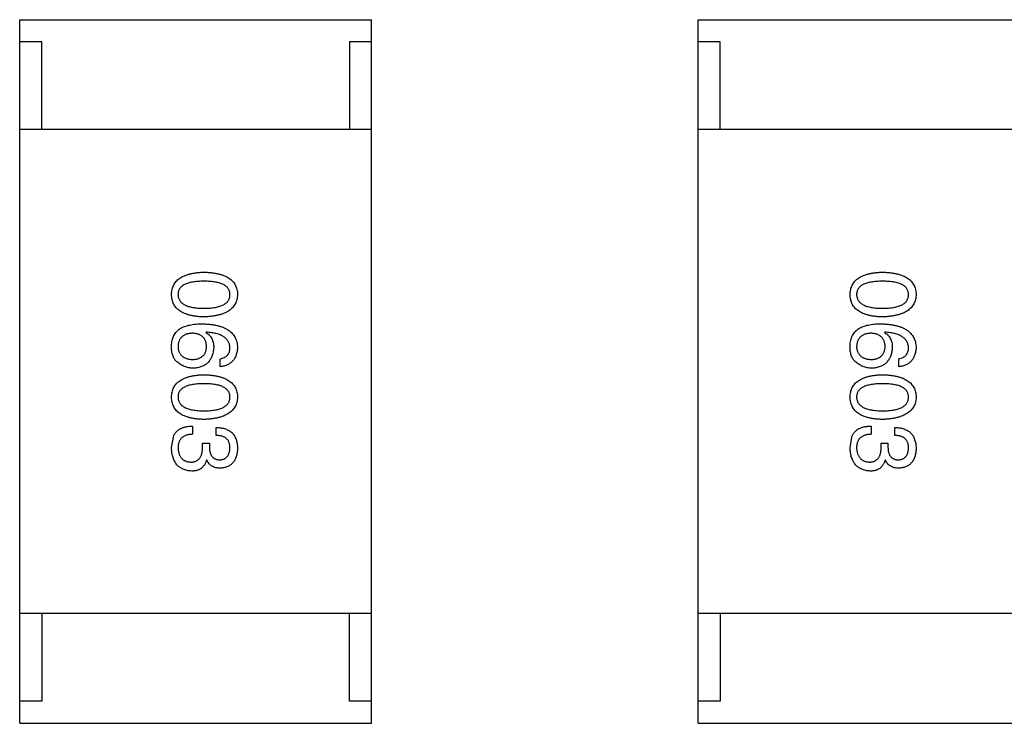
# Model space of a CAD drawing. Header units: inches. Extents: x -39 to 106, y -45 to 75.
# Tile 214 of 222: x 37.13 to 39.37, y 45.62 to 47.22. Entities that reach past the tile are written whole.
import ezdxf

# ---------------------------------------------------------------- set-up
doc = ezdxf.new("R2010")
doc.units = ezdxf.units.IN
doc.header["$LTSCALE"] = 1.21
doc.header["$MEASUREMENT"] = 0
doc.layers.get('0').update_dxf_attribs({"linetype": 'CONTINUOUS'})

msp = doc.modelspace()

# ---------------------------------------------------------------- linework, layer by layer
at = {"color": 7, "linetype": 'Continuous'}
for p, q in [((37.1338, 45.6155), (37.1338, 47.2155)), ((37.1338, 47.2155), (37.9338, 47.2155)), ((37.9338, 45.6155), (37.9338, 47.2155)), ((38.6764, 45.6155), (38.6764, 47.2155)), ((38.6764, 47.2155), (39.4764, 47.2155)), ((37.1838, 47.1655), (37.1338, 47.1655)), ((37.1838, 46.9655), (37.1838, 47.1655)), ((37.8838, 47.1655), (37.8838, 46.9655)), ((37.9338, 47.1655), (37.8838, 47.1655)), ((38.7264, 47.1655), (38.6764, 47.1655)), ((38.7264, 46.9655), (38.7264, 47.1655)), ((37.9338, 46.9655), (37.1338, 46.9655)), ((39.4764, 46.9655), (38.6764, 46.9655)), ((37.5576, 46.505), (37.5568, 46.5042)), ((39.1003, 46.505), (39.0995, 46.5042)), ((37.5896, 46.4263), (37.5896, 46.4444)), ((39.1323, 46.4263), (39.1323, 46.4444)), ((37.5265, 46.2915), (37.5265, 46.2727)), ((39.0691, 46.2915), (39.0691, 46.2727)), ((37.4789, 46.2424), (37.4839, 46.2694)), ((37.5806, 46.2702), (37.5806, 46.2883)), ((39.0216, 46.2424), (39.0265, 46.2694)), ((39.1232, 46.2702), (39.1232, 46.2883)), ((37.5494, 46.2432), (37.5494, 46.2522)), ((37.5494, 46.2522), (37.565, 46.2522)), ((37.565, 46.2522), (37.565, 46.2424)), ((39.0921, 46.2432), (39.0921, 46.2522)), ((39.0921, 46.2522), (39.1077, 46.2522)), ((39.1077, 46.2522), (39.1077, 46.2424)), ((37.5593, 46.2137), (37.5584, 46.2137)), ((39.1019, 46.2137), (39.1011, 46.2137)), ((37.9338, 45.8655), (37.1338, 45.8655)), ((37.1838, 45.8655), (37.1838, 45.6655)), ((37.8838, 45.6655), (37.8838, 45.8655)), ((39.4764, 45.8655), (38.6764, 45.8655)), ((38.7264, 45.8655), (38.7264, 45.6655)), ((37.1838, 45.6655), (37.1338, 45.6655)), ((37.9338, 45.6655), (37.8838, 45.6655)), ((38.7264, 45.6655), (38.6764, 45.6655)), ((37.1338, 45.6155), (37.9338, 45.6155)), ((38.6764, 45.6155), (39.4764, 45.6155))]:
    msp.add_line(p, q, dxfattribs=at)
for points, knots in [([(37.4789, 46.5905), (37.479, 46.5924), (37.4792, 46.5963), (37.4801, 46.602), (37.4817, 46.6072), (37.4837, 46.6121), (37.4864, 46.6166), (37.4896, 46.6208), (37.4934, 46.6245), (37.4978, 46.6279), (37.5027, 46.6309), (37.5082, 46.6335), (37.5143, 46.6357), (37.5209, 46.6376), (37.528, 46.6391), (37.5358, 46.6402), (37.544, 46.641), (37.5498, 46.6412), (37.5527, 46.6413)], [0, 0, 0, 0, 0.059135, 0.115606, 0.169241, 0.221578, 0.273261, 0.324749, 0.377329, 0.431642, 0.488541, 0.548597, 0.612232, 0.680174, 0.752504, 0.829777, 0.912307, 1, 1, 1, 1]), ([(37.5527, 46.6413), (37.5558, 46.6412), (37.5617, 46.641), (37.5702, 46.6402), (37.5782, 46.6391), (37.5856, 46.6376), (37.5924, 46.6357), (37.5987, 46.6335), (37.6044, 46.6309), (37.6094, 46.6279), (37.614, 46.6245), (37.6179, 46.6208), (37.6212, 46.6166), (37.624, 46.6121), (37.6261, 46.6072), (37.6277, 46.602), (37.6287, 46.5963), (37.6288, 46.5924), (37.6289, 46.5905)], [0, 0, 0, 0, 0.088823, 0.172287, 0.250296, 0.323438, 0.392244, 0.456221, 0.516635, 0.573871, 0.628, 0.680335, 0.731489, 0.782557, 0.834044, 0.886738, 0.942089, 1, 1, 1, 1]), ([(39.0216, 46.5905), (39.0217, 46.5924), (39.0219, 46.5963), (39.0228, 46.602), (39.0243, 46.6072), (39.0264, 46.6121), (39.0291, 46.6166), (39.0323, 46.6208), (39.0361, 46.6245), (39.0405, 46.6279), (39.0454, 46.6309), (39.0509, 46.6335), (39.0569, 46.6357), (39.0635, 46.6376), (39.0707, 46.6391), (39.0784, 46.6402), (39.0867, 46.641), (39.0924, 46.6412), (39.0954, 46.6413)], [0, 0, 0, 0, 0.059135, 0.115606, 0.169241, 0.221578, 0.273261, 0.324749, 0.377329, 0.431642, 0.488541, 0.548597, 0.612232, 0.680174, 0.752504, 0.829777, 0.912307, 1, 1, 1, 1]), ([(39.0954, 46.6413), (39.0984, 46.6412), (39.1043, 46.641), (39.1129, 46.6402), (39.1209, 46.6391), (39.1283, 46.6376), (39.1351, 46.6357), (39.1413, 46.6335), (39.147, 46.6309), (39.1521, 46.6279), (39.1566, 46.6245), (39.1605, 46.6208), (39.1639, 46.6166), (39.1666, 46.6121), (39.1688, 46.6072), (39.1704, 46.602), (39.1713, 46.5963), (39.1715, 46.5924), (39.1716, 46.5905)], [0, 0, 0, 0, 0.088823, 0.172287, 0.250296, 0.323438, 0.392244, 0.456221, 0.516635, 0.573871, 0.628, 0.680335, 0.731489, 0.782557, 0.834044, 0.886738, 0.942089, 1, 1, 1, 1]), ([(37.5527, 46.6208), (37.5503, 46.6208), (37.5457, 46.6207), (37.539, 46.6203), (37.5328, 46.6198), (37.527, 46.619), (37.5217, 46.6179), (37.5168, 46.6166), (37.5124, 46.6151), (37.5085, 46.6133), (37.505, 46.6113), (37.502, 46.6091), (37.4994, 46.6065), (37.4973, 46.6038), (37.4957, 46.6008), (37.4945, 46.5976), (37.4938, 46.5941), (37.4937, 46.5917), (37.4937, 46.5905)], [0, 0, 0, 0, 0.096457, 0.187288, 0.27178, 0.350132, 0.423455, 0.491343, 0.554037, 0.612253, 0.666313, 0.717038, 0.764921, 0.811214, 0.856775, 0.902988, 0.950234, 1, 1, 1, 1]), ([(37.6117, 46.5905), (37.6117, 46.5917), (37.6116, 46.5941), (37.6109, 46.5976), (37.6097, 46.6008), (37.6081, 46.6038), (37.606, 46.6065), (37.6034, 46.6091), (37.6004, 46.6113), (37.5969, 46.6133), (37.593, 46.6151), (37.5886, 46.6166), (37.5837, 46.6179), (37.5784, 46.619), (37.5726, 46.6198), (37.5664, 46.6203), (37.5597, 46.6207), (37.5551, 46.6208), (37.5527, 46.6208)], [0, 0, 0, 0, 0.049764, 0.097007, 0.143217, 0.188577, 0.235116, 0.282997, 0.333719, 0.387776, 0.445989, 0.508679, 0.576563, 0.649481, 0.728235, 0.812722, 0.903548, 1, 1, 1, 1]), ([(39.0954, 46.6208), (39.093, 46.6208), (39.0884, 46.6207), (39.0817, 46.6203), (39.0754, 46.6198), (39.0697, 46.619), (39.0644, 46.6179), (39.0595, 46.6166), (39.0551, 46.6151), (39.0512, 46.6133), (39.0477, 46.6113), (39.0446, 46.6091), (39.0421, 46.6065), (39.04, 46.6038), (39.0383, 46.6008), (39.0372, 46.5976), (39.0365, 46.5941), (39.0364, 46.5917), (39.0364, 46.5905)], [0, 0, 0, 0, 0.096457, 0.187288, 0.27178, 0.350132, 0.423455, 0.491343, 0.554037, 0.612253, 0.666313, 0.717038, 0.764921, 0.811214, 0.856775, 0.902988, 0.950234, 1, 1, 1, 1]), ([(39.1544, 46.5905), (39.1543, 46.5917), (39.1542, 46.5941), (39.1536, 46.5976), (39.1524, 46.6008), (39.1508, 46.6038), (39.1487, 46.6065), (39.1461, 46.6091), (39.1431, 46.6113), (39.1396, 46.6133), (39.1356, 46.6151), (39.1312, 46.6166), (39.1264, 46.6179), (39.1211, 46.619), (39.1153, 46.6198), (39.1091, 46.6203), (39.1024, 46.6207), (39.0977, 46.6208), (39.0954, 46.6208)], [0, 0, 0, 0, 0.049764, 0.097007, 0.143217, 0.188577, 0.235116, 0.282997, 0.333719, 0.387776, 0.445989, 0.508679, 0.576563, 0.649481, 0.728235, 0.812722, 0.903548, 1, 1, 1, 1]), ([(37.5527, 46.5396), (37.5498, 46.5397), (37.544, 46.5399), (37.5358, 46.5407), (37.528, 46.5418), (37.5209, 46.5433), (37.5143, 46.5452), (37.5082, 46.5474), (37.5027, 46.55), (37.4978, 46.553), (37.4934, 46.5564), (37.4896, 46.5601), (37.4864, 46.5643), (37.4837, 46.5688), (37.4817, 46.5737), (37.4801, 46.579), (37.4792, 46.5846), (37.479, 46.5885), (37.4789, 46.5905)], [0, 0, 0, 0, 0.08769, 0.170218, 0.24749, 0.319818, 0.387758, 0.451391, 0.511445, 0.568185, 0.622681, 0.67526, 0.726746, 0.778428, 0.830764, 0.884397, 0.940866, 1, 1, 1, 1]), ([(37.4937, 46.5905), (37.4938, 46.5892), (37.4939, 46.5867), (37.4947, 46.5832), (37.4959, 46.5798), (37.4976, 46.5768), (37.4998, 46.5739), (37.5024, 46.5714), (37.5054, 46.5691), (37.5089, 46.567), (37.5128, 46.5651), (37.5172, 46.5636), (37.522, 46.5623), (37.5273, 46.5612), (37.533, 46.5603), (37.5392, 46.5597), (37.5458, 46.5594), (37.5504, 46.5593), (37.5527, 46.5593)], [0, 0, 0, 0, 0.050879, 0.099377, 0.146973, 0.193618, 0.240619, 0.289461, 0.34047, 0.395283, 0.453059, 0.515633, 0.582666, 0.655287, 0.732971, 0.815933, 0.905166, 1, 1, 1, 1]), ([(37.5527, 46.5593), (37.5551, 46.5593), (37.5597, 46.5594), (37.5664, 46.5597), (37.5726, 46.5603), (37.5784, 46.5612), (37.5837, 46.5623), (37.5886, 46.5636), (37.593, 46.5652), (37.5969, 46.567), (37.6004, 46.5691), (37.6034, 46.5714), (37.606, 46.574), (37.6081, 46.5768), (37.6097, 46.5798), (37.6109, 46.5832), (37.6116, 46.5867), (37.6117, 46.5892), (37.6117, 46.5905)], [0, 0, 0, 0, 0.095719, 0.185854, 0.269738, 0.347952, 0.420315, 0.487894, 0.550245, 0.608186, 0.662454, 0.713283, 0.761375, 0.808209, 0.854301, 0.901312, 0.949396, 1, 1, 1, 1]), ([(37.6289, 46.5905), (37.6288, 46.5885), (37.6286, 46.5847), (37.6275, 46.5791), (37.6259, 46.5739), (37.6237, 46.5691), (37.6209, 46.5646), (37.6175, 46.5605), (37.6136, 46.5568), (37.609, 46.5534), (37.604, 46.5504), (37.5983, 46.5478), (37.5921, 46.5455), (37.5853, 46.5436), (37.578, 46.5421), (37.5701, 46.5409), (37.5616, 46.54), (37.5557, 46.5398), (37.5527, 46.5396)], [0, 0, 0, 0, 0.057415, 0.112361, 0.16496, 0.216437, 0.267441, 0.318839, 0.371478, 0.426325, 0.483626, 0.544235, 0.608673, 0.677374, 0.750405, 0.828394, 0.911525, 1, 1, 1, 1]), ([(39.0954, 46.5396), (39.0924, 46.5397), (39.0867, 46.5399), (39.0784, 46.5407), (39.0707, 46.5418), (39.0635, 46.5433), (39.0569, 46.5452), (39.0509, 46.5474), (39.0454, 46.55), (39.0405, 46.553), (39.0361, 46.5564), (39.0323, 46.5601), (39.0291, 46.5643), (39.0264, 46.5688), (39.0243, 46.5737), (39.0228, 46.579), (39.0219, 46.5846), (39.0217, 46.5885), (39.0216, 46.5905)], [0, 0, 0, 0, 0.08769, 0.170218, 0.24749, 0.319818, 0.387758, 0.451391, 0.511445, 0.568185, 0.622681, 0.67526, 0.726746, 0.778428, 0.830764, 0.884397, 0.940866, 1, 1, 1, 1]), ([(39.0364, 46.5905), (39.0364, 46.5892), (39.0366, 46.5867), (39.0374, 46.5832), (39.0386, 46.5798), (39.0403, 46.5768), (39.0424, 46.5739), (39.045, 46.5714), (39.0481, 46.5691), (39.0516, 46.567), (39.0555, 46.5651), (39.0599, 46.5636), (39.0647, 46.5623), (39.07, 46.5612), (39.0757, 46.5603), (39.0819, 46.5597), (39.0885, 46.5594), (39.093, 46.5593), (39.0954, 46.5593)], [0, 0, 0, 0, 0.050879, 0.099377, 0.146973, 0.193618, 0.240619, 0.289461, 0.34047, 0.395283, 0.453059, 0.515633, 0.582666, 0.655287, 0.732971, 0.815933, 0.905166, 1, 1, 1, 1]), ([(39.0954, 46.5593), (39.0977, 46.5593), (39.1024, 46.5594), (39.1091, 46.5597), (39.1153, 46.5603), (39.1211, 46.5612), (39.1264, 46.5623), (39.1312, 46.5636), (39.1356, 46.5652), (39.1396, 46.567), (39.1431, 46.5691), (39.1461, 46.5714), (39.1487, 46.574), (39.1508, 46.5768), (39.1524, 46.5798), (39.1536, 46.5832), (39.1542, 46.5867), (39.1543, 46.5892), (39.1544, 46.5905)], [0, 0, 0, 0, 0.095719, 0.185854, 0.269738, 0.347952, 0.420315, 0.487894, 0.550245, 0.608186, 0.662454, 0.713283, 0.761375, 0.808209, 0.854301, 0.901312, 0.949396, 1, 1, 1, 1]), ([(39.1716, 46.5905), (39.1715, 46.5885), (39.1713, 46.5847), (39.1702, 46.5791), (39.1685, 46.5739), (39.1663, 46.5691), (39.1635, 46.5646), (39.1602, 46.5605), (39.1562, 46.5568), (39.1517, 46.5534), (39.1466, 46.5504), (39.141, 46.5478), (39.1348, 46.5455), (39.128, 46.5436), (39.1206, 46.5421), (39.1127, 46.5409), (39.1042, 46.54), (39.0984, 46.5398), (39.0954, 46.5396)], [0, 0, 0, 0, 0.057415, 0.112361, 0.16496, 0.216437, 0.267441, 0.318839, 0.371478, 0.426325, 0.483626, 0.544235, 0.608673, 0.677374, 0.750405, 0.828394, 0.911525, 1, 1, 1, 1]), ([(37.4986, 46.5132), (37.5002, 46.5141), (37.5034, 46.5158), (37.5086, 46.518), (37.5143, 46.5198), (37.5204, 46.5213), (37.527, 46.5225), (37.5341, 46.5233), (37.5416, 46.5238), (37.5468, 46.5239), (37.5494, 46.5239)], [0, 0, 0, 0, 0.101889, 0.209155, 0.322694, 0.442863, 0.569758, 0.70479, 0.848502, 1, 1, 1, 1]), ([(37.5494, 46.5239), (37.5526, 46.5238), (37.5587, 46.5236), (37.5675, 46.5227), (37.5758, 46.5216), (37.5835, 46.52), (37.5906, 46.518), (37.597, 46.5156), (37.6029, 46.5129), (37.6082, 46.5097), (37.6129, 46.5061), (37.617, 46.5021), (37.6206, 46.4977), (37.6235, 46.4929), (37.6258, 46.4876), (37.6275, 46.482), (37.6286, 46.476), (37.6288, 46.4719), (37.6289, 46.4698)], [0, 0, 0, 0, 0.087517, 0.169686, 0.246944, 0.319347, 0.387088, 0.450961, 0.511075, 0.567974, 0.622351, 0.675039, 0.726853, 0.778688, 0.83093, 0.884738, 0.941043, 1, 1, 1, 1]), ([(39.0413, 46.5132), (39.0428, 46.5141), (39.046, 46.5158), (39.0513, 46.518), (39.057, 46.5198), (39.0631, 46.5213), (39.0697, 46.5225), (39.0768, 46.5233), (39.0843, 46.5238), (39.0894, 46.5239), (39.0921, 46.5239)], [0, 0, 0, 0, 0.101889, 0.209155, 0.322694, 0.442863, 0.569758, 0.70479, 0.848502, 1, 1, 1, 1]), ([(39.0921, 46.5239), (39.0952, 46.5238), (39.1013, 46.5236), (39.1102, 46.5227), (39.1185, 46.5216), (39.1261, 46.52), (39.1332, 46.518), (39.1397, 46.5156), (39.1456, 46.5129), (39.1509, 46.5097), (39.1556, 46.5061), (39.1597, 46.5021), (39.1632, 46.4977), (39.1661, 46.4929), (39.1684, 46.4876), (39.1701, 46.482), (39.1712, 46.476), (39.1715, 46.4719), (39.1716, 46.4698)], [0, 0, 0, 0, 0.087517, 0.169686, 0.246944, 0.319347, 0.387088, 0.450961, 0.511075, 0.567974, 0.622351, 0.675039, 0.726853, 0.778688, 0.83093, 0.884738, 0.941043, 1, 1, 1, 1]), ([(37.4789, 46.4747), (37.4791, 46.4768), (37.4793, 46.4808), (37.4804, 46.4866), (37.482, 46.492), (37.4842, 46.4971), (37.4869, 46.5017), (37.4903, 46.506), (37.4941, 46.5099), (37.4971, 46.5121), (37.4986, 46.5132)], [0, 0, 0, 0, 0.137449, 0.267856, 0.393219, 0.514735, 0.63397, 0.753734, 0.874967, 1, 1, 1, 1]), ([(37.5265, 46.5026), (37.5252, 46.5025), (37.5227, 46.5023), (37.519, 46.5018), (37.5156, 46.501), (37.5125, 46.5001), (37.5096, 46.4989), (37.5069, 46.4974), (37.5044, 46.4959), (37.5023, 46.494), (37.5003, 46.492), (37.4987, 46.4896), (37.4972, 46.4872), (37.496, 46.4844), (37.495, 46.4815), (37.4943, 46.4783), (37.4938, 46.4749), (37.4937, 46.4726), (37.4937, 46.4714)], [0, 0, 0, 0, 0.076467, 0.148148, 0.216496, 0.280559, 0.342274, 0.401168, 0.458322, 0.514073, 0.569257, 0.62465, 0.68124, 0.739113, 0.799947, 0.862804, 0.929597, 1, 1, 1, 1]), ([(37.5584, 46.4722), (37.5584, 46.4734), (37.5583, 46.4757), (37.5578, 46.4789), (37.5571, 46.482), (37.5562, 46.4849), (37.5551, 46.4875), (37.5536, 46.4899), (37.552, 46.4922), (37.5501, 46.4942), (37.548, 46.496), (37.5456, 46.4976), (37.543, 46.499), (37.5401, 46.5001), (37.5371, 46.501), (37.5337, 46.5018), (37.5302, 46.5023), (37.5277, 46.5025), (37.5265, 46.5026)], [0, 0, 0, 0, 0.070453, 0.136523, 0.199866, 0.260392, 0.318446, 0.374657, 0.430182, 0.485556, 0.541071, 0.598396, 0.657208, 0.718642, 0.783247, 0.851631, 0.923928, 1, 1, 1, 1]), ([(37.5568, 46.5042), (37.5582, 46.5033), (37.5611, 46.5017), (37.5648, 46.4985), (37.5679, 46.4948), (37.5705, 46.4907), (37.5724, 46.4861), (37.5738, 46.4811), (37.5747, 46.4756), (37.5748, 46.4718), (37.5748, 46.4698)], [0, 0, 0, 0, 0.122276, 0.239997, 0.35611, 0.473903, 0.59404, 0.720428, 0.855383, 1, 1, 1, 1]), ([(37.6117, 46.4698), (37.6116, 46.4711), (37.6114, 46.4736), (37.6106, 46.4773), (37.6094, 46.4808), (37.6078, 46.484), (37.6058, 46.487), (37.6034, 46.4898), (37.6005, 46.4923), (37.5974, 46.4947), (37.5938, 46.4968), (37.5898, 46.4986), (37.5854, 46.5003), (37.5806, 46.5017), (37.5754, 46.5028), (37.5698, 46.5038), (37.5639, 46.5046), (37.5597, 46.5049), (37.5576, 46.505)], [0, 0, 0, 0, 0.054741, 0.107075, 0.158339, 0.208382, 0.258772, 0.310045, 0.362765, 0.417822, 0.475982, 0.537466, 0.602901, 0.673037, 0.747247, 0.826291, 0.910782, 1, 1, 1, 1]), ([(39.0216, 46.4747), (39.0217, 46.4768), (39.0219, 46.4808), (39.023, 46.4866), (39.0246, 46.492), (39.0268, 46.4971), (39.0296, 46.5017), (39.0329, 46.506), (39.0368, 46.5099), (39.0398, 46.5121), (39.0413, 46.5132)], [0, 0, 0, 0, 0.137449, 0.267856, 0.393219, 0.514735, 0.63397, 0.753734, 0.874967, 1, 1, 1, 1]), ([(39.0691, 46.5026), (39.0678, 46.5025), (39.0653, 46.5023), (39.0617, 46.5018), (39.0583, 46.501), (39.0551, 46.5001), (39.0522, 46.4989), (39.0496, 46.4974), (39.0471, 46.4959), (39.045, 46.494), (39.043, 46.492), (39.0413, 46.4896), (39.0398, 46.4872), (39.0387, 46.4844), (39.0377, 46.4815), (39.037, 46.4783), (39.0365, 46.4749), (39.0364, 46.4726), (39.0364, 46.4714)], [0, 0, 0, 0, 0.076467, 0.148148, 0.216496, 0.280559, 0.342274, 0.401168, 0.458322, 0.514073, 0.569257, 0.62465, 0.68124, 0.739113, 0.799947, 0.862804, 0.929597, 1, 1, 1, 1]), ([(39.1011, 46.4722), (39.1011, 46.4734), (39.101, 46.4757), (39.1005, 46.4789), (39.0998, 46.482), (39.0989, 46.4849), (39.0977, 46.4875), (39.0963, 46.4899), (39.0946, 46.4922), (39.0927, 46.4942), (39.0906, 46.496), (39.0882, 46.4976), (39.0856, 46.499), (39.0828, 46.5001), (39.0797, 46.501), (39.0764, 46.5018), (39.0728, 46.5023), (39.0704, 46.5025), (39.0691, 46.5026)], [0, 0, 0, 0, 0.070453, 0.136523, 0.199866, 0.260392, 0.318446, 0.374657, 0.430182, 0.485556, 0.541071, 0.598396, 0.657208, 0.718642, 0.783247, 0.851631, 0.923928, 1, 1, 1, 1]), ([(39.0995, 46.5042), (39.1009, 46.5033), (39.1037, 46.5017), (39.1074, 46.4985), (39.1106, 46.4948), (39.1131, 46.4907), (39.1151, 46.4861), (39.1165, 46.4811), (39.1174, 46.4756), (39.1175, 46.4718), (39.1175, 46.4698)], [0, 0, 0, 0, 0.122276, 0.239997, 0.35611, 0.473903, 0.59404, 0.720428, 0.855383, 1, 1, 1, 1]), ([(39.1544, 46.4698), (39.1543, 46.4711), (39.1541, 46.4736), (39.1532, 46.4773), (39.1521, 46.4808), (39.1504, 46.484), (39.1485, 46.487), (39.146, 46.4898), (39.1432, 46.4923), (39.14, 46.4947), (39.1364, 46.4968), (39.1324, 46.4986), (39.128, 46.5003), (39.1233, 46.5017), (39.1181, 46.5028), (39.1125, 46.5038), (39.1065, 46.5046), (39.1024, 46.5049), (39.1003, 46.505)], [0, 0, 0, 0, 0.054741, 0.107075, 0.158339, 0.208382, 0.258772, 0.310045, 0.362765, 0.417822, 0.475982, 0.537466, 0.602901, 0.673037, 0.747247, 0.826291, 0.910782, 1, 1, 1, 1]), ([(37.4912, 46.4378), (37.4902, 46.4388), (37.488, 46.4406), (37.4855, 46.4441), (37.4832, 46.448), (37.4815, 46.4524), (37.4802, 46.4573), (37.4793, 46.4627), (37.4788, 46.4685), (37.4789, 46.4726), (37.4789, 46.4747)], [0, 0, 0, 0, 0.105033, 0.21147, 0.321511, 0.438526, 0.563605, 0.698055, 0.843218, 1, 1, 1, 1]), ([(37.4937, 46.4714), (37.4938, 46.4703), (37.494, 46.4682), (37.4945, 46.4651), (37.4953, 46.4622), (37.4963, 46.4595), (37.4976, 46.457), (37.4991, 46.4547), (37.5009, 46.4526), (37.5029, 46.4507), (37.5051, 46.449), (37.5076, 46.4475), (37.5103, 46.4461), (37.5132, 46.4451), (37.5164, 46.4442), (37.5198, 46.4435), (37.5235, 46.443), (37.526, 46.4428), (37.5273, 46.4427)], [0, 0, 0, 0, 0.066682, 0.130303, 0.190802, 0.248749, 0.30534, 0.361219, 0.415721, 0.471765, 0.528279, 0.586428, 0.64659, 0.710143, 0.776461, 0.846692, 0.921137, 1, 1, 1, 1]), ([(37.5273, 46.4427), (37.5285, 46.4428), (37.5309, 46.443), (37.5344, 46.4435), (37.5376, 46.4442), (37.5406, 46.4451), (37.5434, 46.4463), (37.5459, 46.4476), (37.5482, 46.4492), (37.5503, 46.4509), (37.5521, 46.4528), (37.5537, 46.455), (37.5551, 46.4574), (37.5563, 46.46), (37.5572, 46.4627), (37.5578, 46.4657), (37.5583, 46.4689), (37.5584, 46.4711), (37.5584, 46.4722)], [0, 0, 0, 0, 0.076288, 0.14871, 0.216387, 0.281386, 0.342528, 0.402111, 0.4591, 0.514852, 0.569974, 0.625644, 0.682226, 0.740156, 0.800362, 0.863471, 0.930116, 1, 1, 1, 1]), ([(37.5748, 46.4698), (37.5747, 46.468), (37.5743, 46.4644), (37.5735, 46.4593), (37.5723, 46.4544), (37.5708, 46.45), (37.5689, 46.4459), (37.5668, 46.4421), (37.5643, 46.4386), (37.5616, 46.4355), (37.5585, 46.4327), (37.5551, 46.4303), (37.5513, 46.4282), (37.5473, 46.4265), (37.5429, 46.4251), (37.5383, 46.4241), (37.5333, 46.4233), (37.5299, 46.4232), (37.5281, 46.4231)], [0, 0, 0, 0, 0.074228, 0.144548, 0.211288, 0.274576, 0.335162, 0.393915, 0.450599, 0.506657, 0.562409, 0.618617, 0.676096, 0.735061, 0.79654, 0.860906, 0.928473, 1, 1, 1, 1]), ([(37.5896, 46.4444), (37.5913, 46.4448), (37.5947, 46.4455), (37.5992, 46.4473), (37.6031, 46.4497), (37.6063, 46.4527), (37.6088, 46.4562), (37.6105, 46.4602), (37.6116, 46.4648), (37.6117, 46.4681), (37.6117, 46.4698)], [0, 0, 0, 0, 0.1439, 0.274233, 0.394478, 0.509388, 0.621911, 0.738504, 0.863414, 1, 1, 1, 1]), ([(37.6289, 46.4698), (37.6288, 46.4682), (37.6285, 46.4651), (37.6279, 46.4606), (37.6269, 46.4563), (37.6256, 46.4523), (37.6241, 46.4486), (37.6223, 46.4452), (37.6203, 46.4421), (37.6179, 46.4392), (37.6153, 46.4366), (37.6124, 46.4343), (37.6093, 46.4323), (37.6059, 46.4305), (37.6022, 46.429), (37.5982, 46.4279), (37.594, 46.4269), (37.5911, 46.4265), (37.5896, 46.4263)], [0, 0, 0, 0, 0.073784, 0.144317, 0.211047, 0.274818, 0.336501, 0.395724, 0.453465, 0.510016, 0.566585, 0.622844, 0.680328, 0.739335, 0.800408, 0.863904, 0.93053, 1, 1, 1, 1]), ([(39.0339, 46.4378), (39.0328, 46.4388), (39.0307, 46.4406), (39.0281, 46.4441), (39.0259, 46.448), (39.0242, 46.4524), (39.0228, 46.4573), (39.022, 46.4627), (39.0215, 46.4685), (39.0216, 46.4726), (39.0216, 46.4747)], [0, 0, 0, 0, 0.105033, 0.21147, 0.321511, 0.438526, 0.563605, 0.698055, 0.843218, 1, 1, 1, 1]), ([(39.0364, 46.4714), (39.0364, 46.4703), (39.0366, 46.4682), (39.0372, 46.4651), (39.038, 46.4622), (39.039, 46.4595), (39.0403, 46.457), (39.0418, 46.4547), (39.0436, 46.4526), (39.0456, 46.4507), (39.0478, 46.449), (39.0503, 46.4475), (39.053, 46.4461), (39.0559, 46.4451), (39.0591, 46.4442), (39.0625, 46.4435), (39.0661, 46.443), (39.0687, 46.4428), (39.07, 46.4427)], [0, 0, 0, 0, 0.066682, 0.130303, 0.190802, 0.248749, 0.30534, 0.361219, 0.415721, 0.471765, 0.528279, 0.586428, 0.64659, 0.710143, 0.776461, 0.846692, 0.921137, 1, 1, 1, 1]), ([(39.07, 46.4427), (39.0712, 46.4428), (39.0736, 46.443), (39.077, 46.4435), (39.0802, 46.4442), (39.0832, 46.4451), (39.086, 46.4463), (39.0886, 46.4476), (39.0909, 46.4492), (39.0929, 46.4509), (39.0948, 46.4528), (39.0964, 46.455), (39.0978, 46.4574), (39.0989, 46.46), (39.0998, 46.4627), (39.1005, 46.4657), (39.101, 46.4689), (39.1011, 46.4711), (39.1011, 46.4722)], [0, 0, 0, 0, 0.076288, 0.14871, 0.216387, 0.281386, 0.342528, 0.402111, 0.4591, 0.514852, 0.569974, 0.625644, 0.682226, 0.740156, 0.800362, 0.863471, 0.930116, 1, 1, 1, 1]), ([(39.1175, 46.4698), (39.1173, 46.468), (39.117, 46.4644), (39.1161, 46.4593), (39.115, 46.4544), (39.1134, 46.45), (39.1116, 46.4459), (39.1095, 46.4421), (39.107, 46.4386), (39.1042, 46.4355), (39.1012, 46.4327), (39.0977, 46.4303), (39.094, 46.4282), (39.09, 46.4265), (39.0856, 46.4251), (39.0809, 46.4241), (39.076, 46.4233), (39.0725, 46.4232), (39.0708, 46.4231)], [0, 0, 0, 0, 0.074228, 0.144548, 0.211288, 0.274576, 0.335162, 0.393915, 0.450599, 0.506657, 0.562409, 0.618617, 0.676096, 0.735061, 0.79654, 0.860906, 0.928473, 1, 1, 1, 1]), ([(39.1323, 46.4444), (39.134, 46.4448), (39.1373, 46.4455), (39.1419, 46.4473), (39.1458, 46.4497), (39.149, 46.4527), (39.1514, 46.4562), (39.1531, 46.4602), (39.1542, 46.4648), (39.1543, 46.4681), (39.1544, 46.4698)], [0, 0, 0, 0, 0.1439, 0.274233, 0.394478, 0.509388, 0.621911, 0.738504, 0.863414, 1, 1, 1, 1]), ([(39.1716, 46.4698), (39.1715, 46.4682), (39.1712, 46.4651), (39.1705, 46.4606), (39.1695, 46.4563), (39.1683, 46.4523), (39.1668, 46.4486), (39.165, 46.4452), (39.1629, 46.4421), (39.1606, 46.4392), (39.158, 46.4366), (39.1551, 46.4343), (39.152, 46.4323), (39.1485, 46.4305), (39.1449, 46.429), (39.1409, 46.4279), (39.1367, 46.4269), (39.1337, 46.4265), (39.1323, 46.4263)], [0, 0, 0, 0, 0.073784, 0.144317, 0.211047, 0.274818, 0.336501, 0.395724, 0.453465, 0.510016, 0.566585, 0.622844, 0.680328, 0.739335, 0.800408, 0.863904, 0.93053, 1, 1, 1, 1]), ([(37.5281, 46.4231), (37.5264, 46.4231), (37.5229, 46.4232), (37.5178, 46.4239), (37.5129, 46.425), (37.5082, 46.4266), (37.5037, 46.4288), (37.4993, 46.4313), (37.4951, 46.4343), (37.4925, 46.4366), (37.4912, 46.4378)], [0, 0, 0, 0, 0.12904, 0.253809, 0.377066, 0.499122, 0.621469, 0.744665, 0.870607, 1, 1, 1, 1]), ([(39.0708, 46.4231), (39.069, 46.4231), (39.0656, 46.4232), (39.0605, 46.4239), (39.0556, 46.425), (39.0509, 46.4266), (39.0463, 46.4288), (39.042, 46.4313), (39.0378, 46.4343), (39.0352, 46.4366), (39.0339, 46.4378)], [0, 0, 0, 0, 0.12904, 0.253809, 0.377066, 0.499122, 0.621469, 0.744665, 0.870607, 1, 1, 1, 1]), ([(37.4789, 46.3573), (37.479, 46.3593), (37.4792, 46.3632), (37.4801, 46.3688), (37.4817, 46.3741), (37.4837, 46.3789), (37.4864, 46.3835), (37.4896, 46.3876), (37.4934, 46.3914), (37.4978, 46.3947), (37.5027, 46.3977), (37.5082, 46.4003), (37.5143, 46.4026), (37.5209, 46.4044), (37.528, 46.406), (37.5358, 46.4071), (37.544, 46.4078), (37.5498, 46.408), (37.5527, 46.4081)], [0, 0, 0, 0, 0.059135, 0.115606, 0.169241, 0.221578, 0.273261, 0.324749, 0.377329, 0.431642, 0.488541, 0.548597, 0.612232, 0.680174, 0.752504, 0.829777, 0.912307, 1, 1, 1, 1]), ([(37.5527, 46.4081), (37.5558, 46.408), (37.5617, 46.4078), (37.5702, 46.4071), (37.5782, 46.406), (37.5856, 46.4044), (37.5924, 46.4026), (37.5987, 46.4003), (37.6044, 46.3977), (37.6094, 46.3947), (37.614, 46.3914), (37.6179, 46.3876), (37.6212, 46.3835), (37.624, 46.379), (37.6261, 46.3741), (37.6277, 46.3688), (37.6287, 46.3632), (37.6288, 46.3593), (37.6289, 46.3573)], [0, 0, 0, 0, 0.088823, 0.172287, 0.250296, 0.323438, 0.392244, 0.456221, 0.516635, 0.573871, 0.628, 0.680335, 0.731489, 0.782557, 0.834044, 0.886738, 0.942089, 1, 1, 1, 1]), ([(39.0216, 46.3573), (39.0217, 46.3593), (39.0219, 46.3632), (39.0228, 46.3688), (39.0243, 46.3741), (39.0264, 46.3789), (39.0291, 46.3835), (39.0323, 46.3876), (39.0361, 46.3914), (39.0405, 46.3947), (39.0454, 46.3977), (39.0509, 46.4003), (39.0569, 46.4026), (39.0635, 46.4044), (39.0707, 46.406), (39.0784, 46.4071), (39.0867, 46.4078), (39.0924, 46.408), (39.0954, 46.4081)], [0, 0, 0, 0, 0.059135, 0.115606, 0.169241, 0.221578, 0.273261, 0.324749, 0.377329, 0.431642, 0.488541, 0.548597, 0.612232, 0.680174, 0.752504, 0.829777, 0.912307, 1, 1, 1, 1]), ([(39.0954, 46.4081), (39.0984, 46.408), (39.1043, 46.4078), (39.1129, 46.4071), (39.1209, 46.406), (39.1283, 46.4044), (39.1351, 46.4026), (39.1413, 46.4003), (39.147, 46.3977), (39.1521, 46.3947), (39.1566, 46.3914), (39.1605, 46.3876), (39.1639, 46.3835), (39.1666, 46.379), (39.1688, 46.3741), (39.1704, 46.3688), (39.1713, 46.3632), (39.1715, 46.3593), (39.1716, 46.3573)], [0, 0, 0, 0, 0.088823, 0.172287, 0.250296, 0.323438, 0.392244, 0.456221, 0.516635, 0.573871, 0.628, 0.680335, 0.731489, 0.782557, 0.834044, 0.886738, 0.942089, 1, 1, 1, 1]), ([(37.5527, 46.3876), (37.5503, 46.3876), (37.5457, 46.3876), (37.539, 46.3872), (37.5328, 46.3866), (37.527, 46.3858), (37.5217, 46.3847), (37.5168, 46.3835), (37.5124, 46.3819), (37.5085, 46.3801), (37.505, 46.3781), (37.502, 46.3759), (37.4994, 46.3734), (37.4973, 46.3706), (37.4957, 46.3677), (37.4945, 46.3644), (37.4938, 46.3609), (37.4937, 46.3585), (37.4937, 46.3573)], [0, 0, 0, 0, 0.096457, 0.187288, 0.27178, 0.350132, 0.423455, 0.491343, 0.554037, 0.612253, 0.666313, 0.717038, 0.764921, 0.811214, 0.856775, 0.902988, 0.950234, 1, 1, 1, 1]), ([(37.6117, 46.3573), (37.6117, 46.3585), (37.6116, 46.3609), (37.6109, 46.3644), (37.6097, 46.3676), (37.6081, 46.3706), (37.606, 46.3734), (37.6034, 46.3759), (37.6004, 46.3781), (37.5969, 46.3801), (37.593, 46.3819), (37.5886, 46.3835), (37.5837, 46.3847), (37.5784, 46.3858), (37.5726, 46.3866), (37.5664, 46.3872), (37.5597, 46.3876), (37.5551, 46.3876), (37.5527, 46.3876)], [0, 0, 0, 0, 0.049764, 0.097007, 0.143217, 0.188577, 0.235116, 0.282997, 0.333719, 0.387776, 0.445989, 0.508679, 0.576563, 0.649481, 0.728235, 0.812722, 0.903548, 1, 1, 1, 1]), ([(39.0954, 46.3876), (39.093, 46.3876), (39.0884, 46.3876), (39.0817, 46.3872), (39.0754, 46.3866), (39.0697, 46.3858), (39.0644, 46.3847), (39.0595, 46.3835), (39.0551, 46.3819), (39.0512, 46.3801), (39.0477, 46.3781), (39.0446, 46.3759), (39.0421, 46.3734), (39.04, 46.3706), (39.0383, 46.3677), (39.0372, 46.3644), (39.0365, 46.3609), (39.0364, 46.3585), (39.0364, 46.3573)], [0, 0, 0, 0, 0.096457, 0.187288, 0.27178, 0.350132, 0.423455, 0.491343, 0.554037, 0.612253, 0.666313, 0.717038, 0.764921, 0.811214, 0.856775, 0.902988, 0.950234, 1, 1, 1, 1]), ([(39.1544, 46.3573), (39.1543, 46.3585), (39.1542, 46.3609), (39.1536, 46.3644), (39.1524, 46.3676), (39.1508, 46.3706), (39.1487, 46.3734), (39.1461, 46.3759), (39.1431, 46.3781), (39.1396, 46.3801), (39.1356, 46.3819), (39.1312, 46.3835), (39.1264, 46.3847), (39.1211, 46.3858), (39.1153, 46.3866), (39.1091, 46.3872), (39.1024, 46.3876), (39.0977, 46.3876), (39.0954, 46.3876)], [0, 0, 0, 0, 0.049764, 0.097007, 0.143217, 0.188577, 0.235116, 0.282997, 0.333719, 0.387776, 0.445989, 0.508679, 0.576563, 0.649481, 0.728235, 0.812722, 0.903548, 1, 1, 1, 1]), ([(37.5527, 46.3065), (37.5498, 46.3066), (37.544, 46.3068), (37.5358, 46.3076), (37.528, 46.3086), (37.5209, 46.3102), (37.5143, 46.312), (37.5082, 46.3143), (37.5027, 46.3169), (37.4978, 46.3199), (37.4934, 46.3232), (37.4896, 46.327), (37.4864, 46.3311), (37.4837, 46.3357), (37.4817, 46.3406), (37.4801, 46.3458), (37.4792, 46.3514), (37.479, 46.3553), (37.4789, 46.3573)], [0, 0, 0, 0, 0.08769, 0.170218, 0.24749, 0.319818, 0.387758, 0.451391, 0.511445, 0.568185, 0.622681, 0.67526, 0.726746, 0.778428, 0.830764, 0.884397, 0.940866, 1, 1, 1, 1]), ([(37.4937, 46.3573), (37.4938, 46.356), (37.4939, 46.3536), (37.4947, 46.35), (37.4959, 46.3467), (37.4976, 46.3436), (37.4998, 46.3408), (37.5024, 46.3382), (37.5054, 46.3359), (37.5089, 46.3338), (37.5128, 46.332), (37.5172, 46.3304), (37.522, 46.3291), (37.5273, 46.328), (37.533, 46.3272), (37.5392, 46.3266), (37.5458, 46.3262), (37.5504, 46.3262), (37.5527, 46.3262)], [0, 0, 0, 0, 0.050879, 0.099377, 0.146973, 0.193618, 0.240619, 0.289461, 0.34047, 0.395283, 0.453059, 0.515633, 0.582666, 0.655287, 0.732971, 0.815933, 0.905166, 1, 1, 1, 1]), ([(37.5527, 46.3262), (37.5551, 46.3262), (37.5597, 46.3262), (37.5664, 46.3266), (37.5726, 46.3272), (37.5784, 46.328), (37.5837, 46.3291), (37.5886, 46.3304), (37.593, 46.332), (37.5969, 46.3338), (37.6004, 46.3359), (37.6034, 46.3382), (37.606, 46.3408), (37.6081, 46.3436), (37.6097, 46.3467), (37.6109, 46.35), (37.6116, 46.3536), (37.6117, 46.356), (37.6117, 46.3573)], [0, 0, 0, 0, 0.095719, 0.185854, 0.269738, 0.347952, 0.420315, 0.487894, 0.550245, 0.608186, 0.662454, 0.713283, 0.761375, 0.808209, 0.854301, 0.901312, 0.949396, 1, 1, 1, 1]), ([(37.6289, 46.3573), (37.6288, 46.3553), (37.6286, 46.3515), (37.6275, 46.346), (37.6259, 46.3408), (37.6237, 46.3359), (37.6209, 46.3315), (37.6175, 46.3274), (37.6136, 46.3237), (37.609, 46.3203), (37.604, 46.3173), (37.5983, 46.3146), (37.5921, 46.3124), (37.5853, 46.3105), (37.578, 46.3089), (37.5701, 46.3077), (37.5616, 46.3069), (37.5557, 46.3066), (37.5527, 46.3065)], [0, 0, 0, 0, 0.057415, 0.112361, 0.16496, 0.216437, 0.267441, 0.318839, 0.371478, 0.426325, 0.483626, 0.544235, 0.608673, 0.677374, 0.750405, 0.828394, 0.911525, 1, 1, 1, 1]), ([(39.0954, 46.3065), (39.0924, 46.3066), (39.0867, 46.3068), (39.0784, 46.3076), (39.0707, 46.3086), (39.0635, 46.3102), (39.0569, 46.312), (39.0509, 46.3143), (39.0454, 46.3169), (39.0405, 46.3199), (39.0361, 46.3232), (39.0323, 46.327), (39.0291, 46.3311), (39.0264, 46.3357), (39.0243, 46.3406), (39.0228, 46.3458), (39.0219, 46.3514), (39.0217, 46.3553), (39.0216, 46.3573)], [0, 0, 0, 0, 0.08769, 0.170218, 0.24749, 0.319818, 0.387758, 0.451391, 0.511445, 0.568185, 0.622681, 0.67526, 0.726746, 0.778428, 0.830764, 0.884397, 0.940866, 1, 1, 1, 1]), ([(39.0364, 46.3573), (39.0364, 46.356), (39.0366, 46.3536), (39.0374, 46.35), (39.0386, 46.3467), (39.0403, 46.3436), (39.0424, 46.3408), (39.045, 46.3382), (39.0481, 46.3359), (39.0516, 46.3338), (39.0555, 46.332), (39.0599, 46.3304), (39.0647, 46.3291), (39.07, 46.328), (39.0757, 46.3272), (39.0819, 46.3266), (39.0885, 46.3262), (39.093, 46.3262), (39.0954, 46.3262)], [0, 0, 0, 0, 0.050879, 0.099377, 0.146973, 0.193618, 0.240619, 0.289461, 0.34047, 0.395283, 0.453059, 0.515633, 0.582666, 0.655287, 0.732971, 0.815933, 0.905166, 1, 1, 1, 1]), ([(39.0954, 46.3262), (39.0977, 46.3262), (39.1024, 46.3262), (39.1091, 46.3266), (39.1153, 46.3272), (39.1211, 46.328), (39.1264, 46.3291), (39.1312, 46.3304), (39.1356, 46.332), (39.1396, 46.3338), (39.1431, 46.3359), (39.1461, 46.3382), (39.1487, 46.3408), (39.1508, 46.3436), (39.1524, 46.3467), (39.1536, 46.35), (39.1542, 46.3536), (39.1543, 46.356), (39.1544, 46.3573)], [0, 0, 0, 0, 0.095719, 0.185854, 0.269738, 0.347952, 0.420315, 0.487894, 0.550245, 0.608186, 0.662454, 0.713283, 0.761375, 0.808209, 0.854301, 0.901312, 0.949396, 1, 1, 1, 1]), ([(39.1716, 46.3573), (39.1715, 46.3553), (39.1713, 46.3515), (39.1702, 46.346), (39.1685, 46.3408), (39.1663, 46.3359), (39.1635, 46.3315), (39.1602, 46.3274), (39.1562, 46.3237), (39.1517, 46.3203), (39.1466, 46.3173), (39.141, 46.3146), (39.1348, 46.3124), (39.128, 46.3105), (39.1206, 46.3089), (39.1127, 46.3077), (39.1042, 46.3069), (39.0984, 46.3066), (39.0954, 46.3065)], [0, 0, 0, 0, 0.057415, 0.112361, 0.16496, 0.216437, 0.267441, 0.318839, 0.371478, 0.426325, 0.483626, 0.544235, 0.608673, 0.677374, 0.750405, 0.828394, 0.911525, 1, 1, 1, 1]), ([(37.4839, 46.2694), (37.4843, 46.2703), (37.4851, 46.272), (37.4866, 46.2744), (37.4883, 46.2767), (37.4902, 46.2788), (37.4922, 46.2808), (37.4944, 46.2826), (37.4969, 46.2842), (37.4994, 46.2856), (37.5022, 46.2869), (37.5051, 46.2881), (37.5083, 46.2891), (37.5116, 46.2899), (37.515, 46.2905), (37.5187, 46.2911), (37.5225, 46.2914), (37.5251, 46.2915), (37.5265, 46.2915)], [0, 0, 0, 0, 0.056906, 0.113264, 0.168825, 0.223843, 0.279195, 0.335267, 0.392098, 0.450414, 0.51054, 0.572219, 0.636652, 0.703156, 0.773102, 0.845505, 0.921063, 1, 1, 1, 1]), ([(39.0265, 46.2694), (39.0269, 46.2703), (39.0278, 46.272), (39.0293, 46.2744), (39.031, 46.2767), (39.0328, 46.2788), (39.0349, 46.2808), (39.0371, 46.2826), (39.0395, 46.2842), (39.0421, 46.2856), (39.0449, 46.2869), (39.0478, 46.2881), (39.0509, 46.2891), (39.0542, 46.2899), (39.0577, 46.2905), (39.0614, 46.2911), (39.0652, 46.2914), (39.0678, 46.2915), (39.0691, 46.2915)], [0, 0, 0, 0, 0.056906, 0.113264, 0.168825, 0.223843, 0.279195, 0.335267, 0.392098, 0.450414, 0.51054, 0.572219, 0.636652, 0.703156, 0.773102, 0.845505, 0.921063, 1, 1, 1, 1]), ([(37.5265, 46.2727), (37.5252, 46.2726), (37.5226, 46.2725), (37.5189, 46.2721), (37.5154, 46.2714), (37.5122, 46.2705), (37.5092, 46.2694), (37.5065, 46.268), (37.5041, 46.2664), (37.5018, 46.2646), (37.4999, 46.2625), (37.4982, 46.2602), (37.4968, 46.2576), (37.4957, 46.2548), (37.4948, 46.2518), (37.4942, 46.2486), (37.4937, 46.2452), (37.4937, 46.2428), (37.4937, 46.2415)], [0, 0, 0, 0, 0.07723, 0.149593, 0.217944, 0.282232, 0.34411, 0.402297, 0.458791, 0.513966, 0.568538, 0.623291, 0.679957, 0.737243, 0.798142, 0.86118, 0.928728, 1, 1, 1, 1]), ([(37.5806, 46.2883), (37.5825, 46.2882), (37.5862, 46.2881), (37.5916, 46.2874), (37.5967, 46.2864), (37.6014, 46.2851), (37.6057, 46.2833), (37.6097, 46.2813), (37.6133, 46.2789), (37.6165, 46.276), (37.6194, 46.2729), (37.6218, 46.2693), (37.624, 46.2654), (37.6257, 46.2612), (37.6271, 46.2566), (37.6281, 46.2516), (37.6288, 46.2463), (37.6289, 46.2426), (37.6289, 46.2407)], [0, 0, 0, 0, 0.074804, 0.144899, 0.211458, 0.274554, 0.334363, 0.392059, 0.448123, 0.503024, 0.558154, 0.613471, 0.670844, 0.729926, 0.792003, 0.857405, 0.926768, 1, 1, 1, 1]), ([(37.6117, 46.2415), (37.6117, 46.2427), (37.6117, 46.2449), (37.6113, 46.248), (37.6107, 46.251), (37.6098, 46.2538), (37.6088, 46.2563), (37.6074, 46.2587), (37.6058, 46.2608), (37.604, 46.2627), (37.6019, 46.2644), (37.5995, 46.2659), (37.597, 46.2671), (37.5942, 46.2682), (37.5911, 46.2691), (37.5878, 46.2696), (37.5843, 46.2701), (37.5818, 46.2702), (37.5806, 46.2702)], [0, 0, 0, 0, 0.069877, 0.136363, 0.198671, 0.257968, 0.315462, 0.370709, 0.425568, 0.479847, 0.535753, 0.592303, 0.651386, 0.713311, 0.778642, 0.84836, 0.921866, 1, 1, 1, 1]), ([(39.0691, 46.2727), (39.0678, 46.2726), (39.0652, 46.2725), (39.0615, 46.2721), (39.0581, 46.2714), (39.0548, 46.2705), (39.0519, 46.2694), (39.0492, 46.268), (39.0467, 46.2664), (39.0445, 46.2646), (39.0426, 46.2625), (39.0409, 46.2602), (39.0395, 46.2576), (39.0384, 46.2548), (39.0374, 46.2518), (39.0368, 46.2486), (39.0364, 46.2452), (39.0364, 46.2428), (39.0364, 46.2415)], [0, 0, 0, 0, 0.07723, 0.149593, 0.217944, 0.282232, 0.34411, 0.402297, 0.458791, 0.513966, 0.568538, 0.623291, 0.679957, 0.737243, 0.798142, 0.86118, 0.928728, 1, 1, 1, 1]), ([(39.1232, 46.2883), (39.1252, 46.2882), (39.1289, 46.2881), (39.1343, 46.2874), (39.1394, 46.2864), (39.144, 46.2851), (39.1484, 46.2833), (39.1523, 46.2813), (39.1559, 46.2789), (39.1592, 46.276), (39.162, 46.2729), (39.1645, 46.2693), (39.1666, 46.2654), (39.1683, 46.2612), (39.1698, 46.2566), (39.1707, 46.2516), (39.1714, 46.2463), (39.1715, 46.2426), (39.1716, 46.2407)], [0, 0, 0, 0, 0.074804, 0.144899, 0.211458, 0.274554, 0.334363, 0.392059, 0.448123, 0.503024, 0.558154, 0.613471, 0.670844, 0.729926, 0.792003, 0.857405, 0.926768, 1, 1, 1, 1]), ([(39.1544, 46.2415), (39.1544, 46.2427), (39.1543, 46.2449), (39.154, 46.248), (39.1534, 46.251), (39.1525, 46.2538), (39.1514, 46.2563), (39.1501, 46.2587), (39.1485, 46.2608), (39.1466, 46.2627), (39.1445, 46.2644), (39.1422, 46.2659), (39.1396, 46.2671), (39.1368, 46.2682), (39.1338, 46.2691), (39.1305, 46.2696), (39.1269, 46.2701), (39.1245, 46.2702), (39.1232, 46.2702)], [0, 0, 0, 0, 0.069877, 0.136363, 0.198671, 0.257968, 0.315462, 0.370709, 0.425568, 0.479847, 0.535753, 0.592303, 0.651386, 0.713311, 0.778642, 0.84836, 0.921866, 1, 1, 1, 1]), ([(37.5248, 46.1891), (37.523, 46.1892), (37.5195, 46.1895), (37.5145, 46.1904), (37.5098, 46.1916), (37.5054, 46.1932), (37.5013, 46.1952), (37.4976, 46.1977), (37.4942, 46.2004), (37.4911, 46.2036), (37.4884, 46.2071), (37.4861, 46.2111), (37.484, 46.2154), (37.4823, 46.22), (37.481, 46.2251), (37.4799, 46.2305), (37.4792, 46.2363), (37.479, 46.2403), (37.4789, 46.2424)], [0, 0, 0, 0, 0.068236, 0.132937, 0.194125, 0.253174, 0.310181, 0.365986, 0.421096, 0.476216, 0.532352, 0.590232, 0.649824, 0.71274, 0.778406, 0.848058, 0.921922, 1, 1, 1, 1]), ([(37.4937, 46.2415), (37.4938, 46.2403), (37.4939, 46.2379), (37.4945, 46.2345), (37.4952, 46.2312), (37.496, 46.2282), (37.4971, 46.2254), (37.4984, 46.2229), (37.4999, 46.2205), (37.5016, 46.2184), (37.5036, 46.2165), (37.5056, 46.2148), (37.508, 46.2134), (37.5105, 46.2121), (37.5131, 46.2111), (37.516, 46.2104), (37.5191, 46.2098), (37.5213, 46.2097), (37.5224, 46.2096)], [0, 0, 0, 0, 0.076694, 0.149502, 0.218019, 0.283183, 0.345589, 0.405199, 0.462852, 0.519478, 0.575313, 0.630559, 0.687006, 0.744638, 0.804006, 0.866059, 0.931486, 1, 1, 1, 1]), ([(37.5224, 46.2096), (37.5235, 46.2096), (37.5256, 46.2096), (37.5287, 46.21), (37.5315, 46.2107), (37.5342, 46.2116), (37.5367, 46.2128), (37.5389, 46.2143), (37.5409, 46.216), (37.5427, 46.218), (37.5443, 46.2202), (37.5457, 46.2227), (37.5469, 46.2255), (37.5478, 46.2285), (37.5486, 46.2318), (37.549, 46.2354), (37.5494, 46.2392), (37.5494, 46.2418), (37.5494, 46.2432)], [0, 0, 0, 0, 0.066518, 0.129194, 0.188613, 0.245254, 0.300032, 0.353805, 0.407079, 0.461108, 0.516272, 0.574141, 0.634837, 0.699275, 0.767504, 0.840272, 0.917505, 1, 1, 1, 1]), ([(37.565, 46.2424), (37.565, 46.2413), (37.5651, 46.2391), (37.5655, 46.2361), (37.5661, 46.2332), (37.5667, 46.2305), (37.5676, 46.228), (37.5687, 46.2258), (37.5699, 46.2237), (37.5713, 46.2219), (37.5729, 46.2202), (37.5747, 46.2188), (37.5766, 46.2175), (37.5787, 46.2165), (37.581, 46.2157), (37.5834, 46.2151), (37.586, 46.2147), (37.5878, 46.2146), (37.5888, 46.2145)], [0, 0, 0, 0, 0.079415, 0.154091, 0.22508, 0.29186, 0.355026, 0.415127, 0.472418, 0.528511, 0.583551, 0.638361, 0.693547, 0.750023, 0.807857, 0.868401, 0.932259, 1, 1, 1, 1]), ([(37.5888, 46.2145), (37.5897, 46.2146), (37.5914, 46.2148), (37.5939, 46.2152), (37.5963, 46.2159), (37.5985, 46.2168), (37.6005, 46.2178), (37.6024, 46.2191), (37.6041, 46.2204), (37.6056, 46.2221), (37.607, 46.2238), (37.6082, 46.2258), (37.6092, 46.228), (37.61, 46.2303), (37.6107, 46.2329), (37.6112, 46.2356), (37.6116, 46.2385), (37.6117, 46.2405), (37.6117, 46.2415)], [0, 0, 0, 0, 0.067655, 0.132224, 0.194132, 0.253145, 0.309858, 0.366002, 0.421361, 0.47702, 0.532632, 0.590536, 0.65067, 0.713258, 0.779588, 0.848803, 0.921949, 1, 1, 1, 1]), ([(37.6289, 46.2407), (37.6289, 46.239), (37.6287, 46.2356), (37.628, 46.2308), (37.6272, 46.2262), (37.626, 46.222), (37.6246, 46.218), (37.6228, 46.2144), (37.6208, 46.2111), (37.6186, 46.2081), (37.616, 46.2054), (37.6131, 46.2031), (37.61, 46.201), (37.6066, 46.1993), (37.603, 46.1979), (37.599, 46.1968), (37.5948, 46.196), (37.5919, 46.1958), (37.5904, 46.1956)], [0, 0, 0, 0, 0.077845, 0.151584, 0.221397, 0.287366, 0.350104, 0.410398, 0.467998, 0.524388, 0.579979, 0.635152, 0.690917, 0.747936, 0.806661, 0.867861, 0.932479, 1, 1, 1, 1]), ([(39.0675, 46.1891), (39.0657, 46.1892), (39.0622, 46.1895), (39.0572, 46.1904), (39.0524, 46.1916), (39.0481, 46.1932), (39.044, 46.1952), (39.0403, 46.1977), (39.0369, 46.2004), (39.0338, 46.2036), (39.0311, 46.2071), (39.0287, 46.2111), (39.0267, 46.2154), (39.025, 46.22), (39.0236, 46.2251), (39.0226, 46.2305), (39.0219, 46.2363), (39.0217, 46.2403), (39.0216, 46.2424)], [0, 0, 0, 0, 0.068236, 0.132937, 0.194125, 0.253174, 0.310181, 0.365986, 0.421096, 0.476216, 0.532352, 0.590232, 0.649824, 0.71274, 0.778406, 0.848058, 0.921922, 1, 1, 1, 1]), ([(39.0364, 46.2415), (39.0364, 46.2403), (39.0366, 46.2379), (39.0371, 46.2345), (39.0378, 46.2312), (39.0387, 46.2282), (39.0398, 46.2254), (39.0411, 46.2229), (39.0426, 46.2205), (39.0443, 46.2184), (39.0462, 46.2165), (39.0483, 46.2148), (39.0506, 46.2134), (39.0531, 46.2121), (39.0558, 46.2111), (39.0587, 46.2104), (39.0618, 46.2098), (39.0639, 46.2097), (39.065, 46.2096)], [0, 0, 0, 0, 0.076694, 0.149502, 0.218019, 0.283183, 0.345589, 0.405199, 0.462852, 0.519478, 0.575313, 0.630559, 0.687006, 0.744638, 0.804006, 0.866059, 0.931486, 1, 1, 1, 1]), ([(39.065, 46.2096), (39.0661, 46.2096), (39.0683, 46.2096), (39.0713, 46.21), (39.0742, 46.2107), (39.0769, 46.2116), (39.0793, 46.2128), (39.0816, 46.2143), (39.0836, 46.216), (39.0854, 46.218), (39.087, 46.2202), (39.0884, 46.2227), (39.0895, 46.2255), (39.0904, 46.2285), (39.0912, 46.2318), (39.0917, 46.2354), (39.0921, 46.2392), (39.0921, 46.2418), (39.0921, 46.2432)], [0, 0, 0, 0, 0.066518, 0.129194, 0.188613, 0.245254, 0.300032, 0.353805, 0.407079, 0.461108, 0.516272, 0.574141, 0.634837, 0.699275, 0.767504, 0.840272, 0.917505, 1, 1, 1, 1]), ([(39.1077, 46.2424), (39.1077, 46.2413), (39.1078, 46.2391), (39.1082, 46.2361), (39.1087, 46.2332), (39.1094, 46.2305), (39.1103, 46.228), (39.1113, 46.2258), (39.1126, 46.2237), (39.114, 46.2219), (39.1156, 46.2202), (39.1173, 46.2188), (39.1193, 46.2175), (39.1214, 46.2165), (39.1236, 46.2157), (39.1261, 46.2151), (39.1287, 46.2147), (39.1305, 46.2146), (39.1314, 46.2145)], [0, 0, 0, 0, 0.079415, 0.154091, 0.22508, 0.29186, 0.355026, 0.415127, 0.472418, 0.528511, 0.583551, 0.638361, 0.693547, 0.750023, 0.807857, 0.868401, 0.932259, 1, 1, 1, 1]), ([(39.1314, 46.2145), (39.1323, 46.2146), (39.1341, 46.2148), (39.1366, 46.2152), (39.139, 46.2159), (39.1412, 46.2168), (39.1432, 46.2178), (39.145, 46.2191), (39.1468, 46.2204), (39.1483, 46.2221), (39.1496, 46.2238), (39.1508, 46.2258), (39.1519, 46.228), (39.1527, 46.2303), (39.1534, 46.2329), (39.1539, 46.2356), (39.1543, 46.2385), (39.1543, 46.2405), (39.1544, 46.2415)], [0, 0, 0, 0, 0.067655, 0.132224, 0.194132, 0.253145, 0.309858, 0.366002, 0.421361, 0.47702, 0.532632, 0.590536, 0.65067, 0.713258, 0.779588, 0.848803, 0.921949, 1, 1, 1, 1]), ([(39.1716, 46.2407), (39.1715, 46.239), (39.1713, 46.2356), (39.1707, 46.2308), (39.1698, 46.2262), (39.1686, 46.222), (39.1672, 46.218), (39.1655, 46.2144), (39.1635, 46.2111), (39.1612, 46.2081), (39.1587, 46.2054), (39.1558, 46.2031), (39.1527, 46.201), (39.1493, 46.1993), (39.1456, 46.1979), (39.1417, 46.1968), (39.1375, 46.196), (39.1346, 46.1958), (39.1331, 46.1956)], [0, 0, 0, 0, 0.077845, 0.151584, 0.221397, 0.287366, 0.350104, 0.410398, 0.467998, 0.524388, 0.579979, 0.635152, 0.690917, 0.747936, 0.806661, 0.867861, 0.932479, 1, 1, 1, 1]), ([(37.5584, 46.2137), (37.5581, 46.2127), (37.5575, 46.2107), (37.5564, 46.2079), (37.5551, 46.2053), (37.5536, 46.2029), (37.552, 46.2007), (37.5503, 46.1987), (37.5484, 46.1968), (37.5464, 46.1952), (37.5442, 46.1938), (37.5419, 46.1925), (37.5394, 46.1914), (37.5367, 46.1906), (37.534, 46.1899), (37.5311, 46.1895), (37.528, 46.1891), (37.5259, 46.1891), (37.5248, 46.1891)], [0, 0, 0, 0, 0.069445, 0.136039, 0.200011, 0.261745, 0.322328, 0.381403, 0.438864, 0.496655, 0.554398, 0.612391, 0.672266, 0.733005, 0.79604, 0.861293, 0.928785, 1, 1, 1, 1]), ([(37.5904, 46.1956), (37.5886, 46.1957), (37.585, 46.1958), (37.5799, 46.1966), (37.5753, 46.1981), (37.5711, 46.2), (37.5674, 46.2026), (37.5642, 46.2057), (37.5614, 46.2095), (37.56, 46.2122), (37.5593, 46.2137)], [0, 0, 0, 0, 0.143686, 0.277942, 0.40333, 0.521785, 0.638573, 0.755208, 0.874773, 1, 1, 1, 1]), ([(39.1011, 46.2137), (39.1008, 46.2127), (39.1002, 46.2107), (39.099, 46.2079), (39.0977, 46.2053), (39.0963, 46.2029), (39.0947, 46.2007), (39.093, 46.1987), (39.0911, 46.1968), (39.0891, 46.1952), (39.0869, 46.1938), (39.0845, 46.1925), (39.082, 46.1914), (39.0794, 46.1906), (39.0766, 46.1899), (39.0737, 46.1895), (39.0707, 46.1891), (39.0686, 46.1891), (39.0675, 46.1891)], [0, 0, 0, 0, 0.069445, 0.136039, 0.200011, 0.261745, 0.322328, 0.381403, 0.438864, 0.496655, 0.554398, 0.612391, 0.672266, 0.733005, 0.79604, 0.861293, 0.928785, 1, 1, 1, 1]), ([(39.1331, 46.1956), (39.1312, 46.1957), (39.1277, 46.1958), (39.1226, 46.1966), (39.118, 46.1981), (39.1138, 46.2), (39.1101, 46.2026), (39.1068, 46.2057), (39.104, 46.2095), (39.1026, 46.2122), (39.1019, 46.2137)], [0, 0, 0, 0, 0.143686, 0.277942, 0.40333, 0.521785, 0.638573, 0.755208, 0.874773, 1, 1, 1, 1])]:
    msp.add_open_spline(points, degree=3, knots=knots, dxfattribs=at)

doc.saveas('drawing.dxf')
